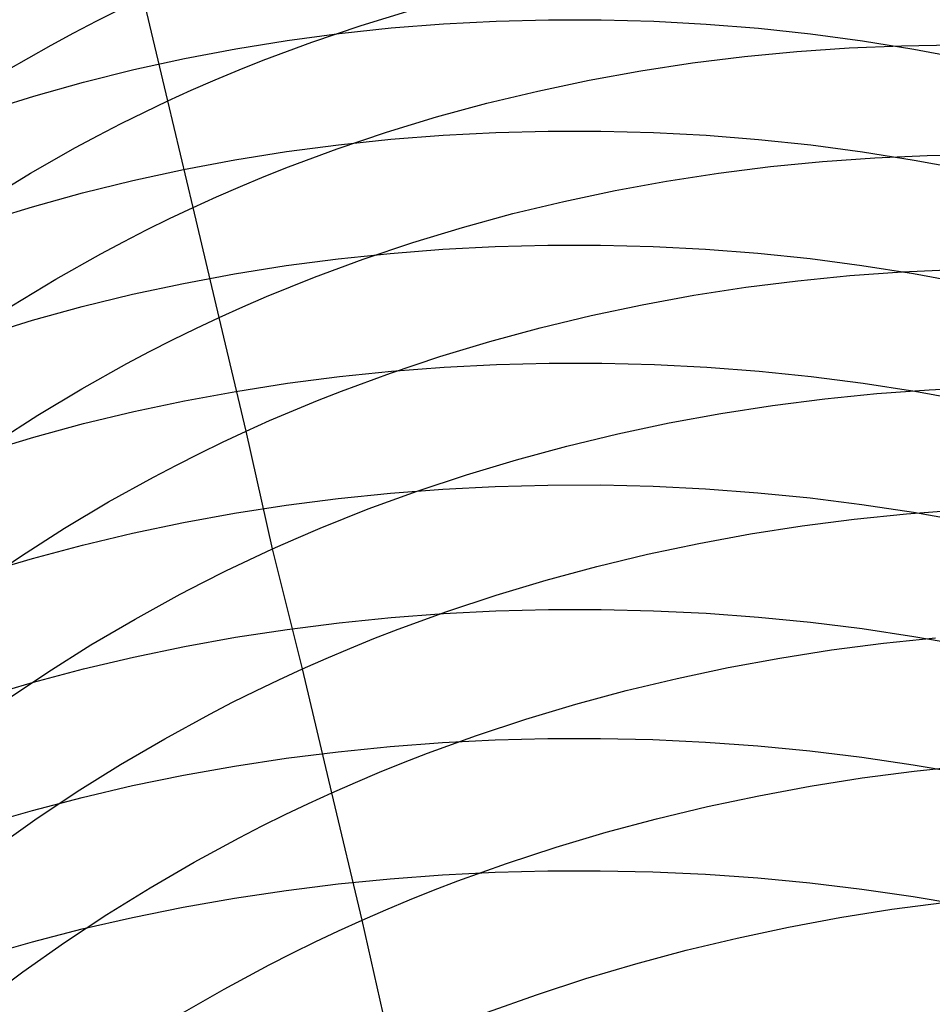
# Model space of a CAD drawing. Extents: x -383 to 1849, y -1185 to -529.
# Tile 183 of 256: x -371 to -363, y -935 to -926. Entities that reach past the tile are written whole.
import ezdxf

# ---------------------------------------------------------------- set-up
doc = ezdxf.new("R2010")
doc.units = 0
doc.layers.add('PREDEFINITO', color=7, linetype='CONTINUOUS')

msp = doc.modelspace()

# ---------------------------------------------------------------- linework, layer by layer
at = {"layer": 'PREDEFINITO'}
for p, q in [((-369.7873, -926.6685, 525.5622), (-370.015, -925.7072, 527.3448)), ((-370.4496, -925.9197, 527.4028), (-370.2333, -925.8117, 527.3729)), ((-367.9784, -925.9617, 525.4012), (-367.5117, -925.8194, 525.3803)), ((-370.664, -926.0311, 527.4346), (-370.4496, -925.9197, 527.4028)), ((-368.4399, -926.1177, 525.4297), (-367.9784, -925.9617, 525.4012)), ((-367.6976, -925.9858, 626.9876), (-367.2083, -925.9472, 627.0016)), ((-367.2083, -925.9472, 627.0016), (-366.7178, -925.9216, 627.0075)), ((-366.7178, -925.9216, 627.0075), (-366.2265, -925.909, 627.0055)), ((-366.2265, -925.909, 627.0055), (-365.7349, -925.9095, 626.9955)), ((-365.7349, -925.9095, 626.9955), (-365.2438, -925.9229, 626.9775)), ((-365.2438, -925.9229, 626.9775), (-364.7534, -925.9493, 626.9517)), ((-364.7534, -925.9493, 626.9517), (-364.2646, -925.9887, 626.9179)), ((-370.8764, -926.1458, 527.4683), (-370.664, -926.0311, 527.4346)), ((-368.67, -926.1024, 626.9354), (-368.185, -926.0376, 626.9655)), ((-368.185, -926.0376, 626.9655), (-367.6976, -925.9858, 626.9876)), ((-364.2646, -925.9887, 626.9179), (-363.7777, -926.041, 626.8762)), ((-363.7777, -926.041, 626.8762), (-363.2933, -926.1062, 626.8267)), ((-371.2951, -926.385, 527.541), (-370.8764, -926.1458, 527.4683)), ((-369.1521, -926.1803, 626.8972), (-368.67, -926.1024, 626.9354)), ((-368.8955, -926.2875, 525.4661), (-368.4399, -926.1177, 525.4297)), ((-363.4179, -926.1715, 523.7175), (-362.9287, -926.1515, 523.7644)), ((-363.2933, -926.1062, 626.8267), (-362.812, -926.1843, 626.7694)), ((-362.9287, -926.1515, 523.7644), (-362.4397, -926.1449, 523.8185)), ((-369.6307, -926.2714, 626.8509), (-369.1521, -926.1803, 626.8972)), ((-364.8816, -926.3125, 523.6211), (-364.3949, -926.252, 523.6458)), ((-364.3949, -926.252, 523.6458), (-363.9069, -926.205, 523.678)), ((-363.9069, -926.205, 523.678), (-363.4179, -926.1715, 523.7175)), ((-362.812, -926.1843, 626.7694), (-362.3343, -926.2753, 626.7042)), ((-370.1052, -926.3756, 626.7965), (-369.6307, -926.2714, 626.8509)), ((-369.121, -926.3776, 525.4872), (-368.8955, -926.2875, 525.4661)), ((-365.3663, -926.3865, 523.6038), (-364.8816, -926.3125, 523.6211)), ((-370.5752, -926.4931, 626.7338), (-370.1052, -926.3756, 626.7965)), ((-369.3449, -926.4711, 525.5102), (-369.121, -926.3776, 525.4872)), ((-365.8485, -926.4741, 523.5942), (-365.3663, -926.3865, 523.6038)), ((-371.0401, -926.6237, 626.663), (-370.5752, -926.4931, 626.7338)), ((-369.567, -926.5681, 525.5352), (-369.3449, -926.4711, 525.5102)), ((-366.3277, -926.5751, 523.5923), (-365.8485, -926.4741, 523.5942)), ((-371.4993, -926.7675, 626.584), (-371.0401, -926.6237, 626.663)), ((-369.7873, -926.6685, 525.5622), (-369.567, -926.5681, 525.5352)), ((-366.8033, -926.6898, 523.5981), (-366.3277, -926.5751, 523.5923)), ((-370.0058, -926.7724, 525.5912), (-369.7873, -926.6685, 525.5622)), ((-369.5513, -927.6635, 523.7996), (-369.7873, -926.6685, 525.5622)), ((-367.2748, -926.818, 523.6117), (-366.8033, -926.6898, 523.5981)), ((-370.2224, -926.8797, 525.6222), (-370.0058, -926.7724, 525.5912)), ((-370.437, -926.9904, 525.6551), (-370.2224, -926.8797, 525.6222)), ((-367.7416, -926.9598, 523.6332), (-367.2748, -926.818, 523.6117)), ((-370.6497, -927.1044, 525.6899), (-370.437, -926.9904, 525.6551)), ((-368.2032, -927.1153, 523.6627), (-367.7416, -926.9598, 523.6332)), ((-367.7033, -927.0261, 628.7438), (-367.2133, -926.9878, 628.7585)), ((-367.2133, -926.9878, 628.7585), (-366.7219, -926.9623, 628.765)), ((-366.7219, -926.9623, 628.765), (-366.2297, -926.9498, 628.7632)), ((-366.2297, -926.9498, 628.7632), (-365.7373, -926.95, 628.7533)), ((-365.7373, -926.95, 628.7533), (-365.2452, -926.9632, 628.7351)), ((-365.2452, -926.9632, 628.7351), (-364.754, -926.9891, 628.7087)), ((-364.754, -926.9891, 628.7087), (-364.2643, -927.0278, 628.6742)), ((-368.6773, -927.1414, 628.6894), (-368.1916, -927.0773, 628.7207)), ((-368.1916, -927.0773, 628.7207), (-367.7033, -927.0261, 628.7438)), ((-364.2643, -927.0278, 628.6742), (-363.7765, -927.0792, 628.6315)), ((-363.7765, -927.0792, 628.6315), (-363.2913, -927.1434, 628.5808)), ((-371.069, -927.342, 525.7652), (-370.6497, -927.1044, 525.6899)), ((-369.1602, -927.2185, 628.6497), (-368.6773, -927.1414, 628.6894)), ((-368.659, -927.2844, 523.7002), (-368.2032, -927.1153, 523.6627)), ((-363.2913, -927.1434, 628.5808), (-362.8091, -927.2204, 628.5219)), ((-363.1782, -927.1989, 521.9719), (-362.6896, -927.1777, 522.0204)), ((-362.6896, -927.1777, 522.0204), (-362.2012, -927.1698, 522.0764)), ((-369.6395, -927.3086, 628.6016), (-369.1602, -927.2185, 628.6497)), ((-364.154, -927.2813, 521.8977), (-363.6665, -927.2335, 521.931)), ((-363.6665, -927.2335, 521.931), (-363.1782, -927.1989, 521.9719)), ((-362.8091, -927.2204, 628.5219), (-362.3306, -927.31, 628.455)), ((-371.4799, -927.5922, 525.848), (-371.069, -927.342, 525.7652)), ((-370.1147, -927.4116, 628.5451), (-369.6395, -927.3086, 628.6016)), ((-368.8846, -927.374, 523.722), (-368.659, -927.2844, 523.7002)), ((-365.1243, -927.4171, 521.8543), (-364.6401, -927.3425, 521.8721)), ((-364.6401, -927.3425, 521.8721), (-364.154, -927.2813, 521.8977)), ((-370.5853, -927.5277, 628.4802), (-370.1147, -927.4116, 628.5451)), ((-369.1086, -927.4671, 523.7458), (-368.8846, -927.374, 523.722)), ((-365.6061, -927.505, 521.8444), (-365.1243, -927.4171, 521.8543)), ((-371.0507, -927.6568, 628.4069), (-370.5853, -927.5277, 628.4802)), ((-369.3308, -927.5636, 523.7717), (-369.1086, -927.4671, 523.7458)), ((-366.0848, -927.6064, 521.8424), (-365.6061, -927.505, 521.8444)), ((-369.5513, -927.6635, 523.7996), (-369.3308, -927.5636, 523.7717)), ((-366.5601, -927.7211, 521.8485), (-366.0848, -927.6064, 521.8424)), ((-371.5104, -927.7989, 628.3251), (-371.0507, -927.6568, 628.4069)), ((-369.7699, -927.7668, 523.8296), (-369.5513, -927.6635, 523.7996)), ((-369.307, -928.692, 522.0572), (-369.5513, -927.6635, 523.7996)), ((-367.0312, -927.8493, 521.8626), (-366.5601, -927.7211, 521.8485)), ((-369.9866, -927.8735, 523.8616), (-369.7699, -927.7668, 523.8296)), ((-370.2014, -927.9835, 523.8957), (-369.9866, -927.8735, 523.8616)), ((-367.4978, -927.9909, 521.8849), (-367.0312, -927.8493, 521.8626)), ((-370.4143, -928.0968, 523.9317), (-370.2014, -927.9835, 523.8957)), ((-367.9592, -928.146, 521.9154), (-367.4978, -927.9909, 521.8849)), ((-370.8339, -928.3329, 524.0097), (-370.4143, -928.0968, 523.9317)), ((-368.1946, -928.1436, 630.4615), (-367.7067, -928.0927, 630.4856)), ((-367.7067, -928.0927, 630.4856), (-367.217, -928.0545, 630.5013)), ((-367.217, -928.0545, 630.5013), (-366.726, -928.029, 630.5083)), ((-366.726, -928.029, 630.5083), (-366.2342, -928.0162, 630.5069)), ((-366.2342, -928.0162, 630.5069), (-365.7422, -928.016, 630.497)), ((-365.7422, -928.016, 630.497), (-365.2505, -928.0286, 630.4787)), ((-365.2505, -928.0286, 630.4787), (-364.7597, -928.0538, 630.4519)), ((-364.7597, -928.0538, 630.4519), (-364.2703, -928.0916, 630.4167)), ((-364.2703, -928.0916, 630.4167), (-363.7829, -928.142, 630.3731)), ((-368.68, -928.2074, 630.4287), (-368.1946, -928.1436, 630.4615)), ((-368.4149, -928.3145, 521.9543), (-367.9592, -928.146, 521.9154)), ((-363.7829, -928.142, 630.3731), (-363.298, -928.205, 630.3212)), ((-369.6414, -928.3732, 630.3374), (-369.1624, -928.2839, 630.3874)), ((-369.1624, -928.2839, 630.3874), (-368.68, -928.2074, 630.4287)), ((-363.41, -928.2998, 520.2102), (-362.9215, -928.2646, 520.2529)), ((-363.298, -928.205, 630.3212), (-362.8162, -928.2806, 630.2609)), ((-362.9215, -928.2646, 520.2529), (-362.4327, -928.2426, 520.3034)), ((-362.8162, -928.2806, 630.2609), (-362.338, -928.3687, 630.1923)), ((-371.2452, -928.5815, 524.0953), (-370.8339, -928.3329, 524.0097)), ((-370.1162, -928.4753, 630.2788), (-369.6414, -928.3732, 630.3374)), ((-368.6404, -928.4038, 521.9768), (-368.4149, -928.3145, 521.9543)), ((-364.3843, -928.4098, 520.1486), (-363.8978, -928.3482, 520.1754)), ((-363.8978, -928.3482, 520.1754), (-363.41, -928.2998, 520.2102)), ((-368.8643, -928.4965, 522.0015), (-368.6404, -928.4038, 521.9768)), ((-364.8688, -928.4846, 520.1299), (-364.3843, -928.4098, 520.1486)), ((-370.5865, -928.5902, 630.2116), (-370.1162, -928.4753, 630.2788)), ((-369.0865, -928.5926, 522.0283), (-368.8643, -928.4965, 522.0015)), ((-365.351, -928.5727, 520.1193), (-364.8688, -928.4846, 520.1299)), ((-371.0516, -928.718, 630.1356), (-370.5865, -928.5902, 630.2116)), ((-369.307, -928.692, 522.0572), (-369.0865, -928.5926, 522.0283)), ((-365.8302, -928.674, 520.1169), (-365.351, -928.5727, 520.1193)), ((-371.511, -928.8587, 630.0509), (-371.0516, -928.718, 630.1356)), ((-369.5256, -928.7948, 522.0883), (-369.307, -928.692, 522.0572)), ((-369.0558, -929.7547, 520.3368), (-369.307, -928.692, 522.0572)), ((-366.3058, -928.7885, 520.1228), (-365.8302, -928.674, 520.1169)), ((-369.7424, -928.9009, 522.1214), (-369.5256, -928.7948, 522.0883)), ((-366.7775, -928.9163, 520.137), (-366.3058, -928.7885, 520.1228)), ((-369.9572, -929.0104, 522.1567), (-369.7424, -928.9009, 522.1214)), ((-367.2445, -929.0574, 520.1598), (-366.7775, -928.9163, 520.137)), ((-370.1701, -929.123, 522.194), (-369.9572, -929.0104, 522.1567)), ((-367.7064, -929.2117, 520.191), (-367.2445, -929.0574, 520.1598)), ((-370.5899, -929.3577, 522.2747), (-370.1701, -929.123, 522.194)), ((-368.1823, -929.2441, 632.18), (-367.6945, -929.194, 632.205)), ((-367.6945, -929.194, 632.205), (-367.2048, -929.1565, 632.2211)), ((-367.2048, -929.1565, 632.2211), (-366.7138, -929.1316, 632.2284)), ((-366.7138, -929.1316, 632.2284), (-366.222, -929.1192, 632.227)), ((-366.222, -929.1192, 632.227), (-365.7301, -929.1193, 632.2169)), ((-365.7301, -929.1193, 632.2169), (-365.2385, -929.1319, 632.198)), ((-365.2385, -929.1319, 632.198), (-364.7477, -929.157, 632.1705)), ((-364.7477, -929.157, 632.1705), (-364.2584, -929.1946, 632.1343)), ((-364.2584, -929.1946, 632.1343), (-363.7711, -929.2445, 632.0895)), ((-368.6678, -929.3067, 632.1463), (-368.1823, -929.2441, 632.18)), ((-368.1626, -929.3794, 520.2309), (-367.7064, -929.2117, 520.191)), ((-363.7711, -929.2445, 632.0895), (-363.2863, -929.3069, 632.0361)), ((-371.0015, -929.6047, 522.3634), (-370.5899, -929.3577, 522.2747)), ((-369.6293, -929.47, 632.0521), (-369.1503, -929.3821, 632.1036)), ((-369.1503, -929.3821, 632.1036), (-368.6678, -929.3067, 632.1463)), ((-368.3884, -929.4682, 520.2541), (-368.1626, -929.3794, 520.2309)), ((-363.2863, -929.3069, 632.0361), (-362.8047, -929.3817, 631.9741)), ((-363.158, -929.4032, 518.5139), (-362.6692, -929.3671, 518.5581)), ((-362.8047, -929.3817, 631.9741), (-362.3266, -929.4688, 631.9036)), ((-362.6692, -929.3671, 518.5581), (-362.1802, -929.344, 518.6104)), ((-370.1042, -929.5707, 631.9916), (-369.6293, -929.47, 632.0521)), ((-368.6125, -929.5604, 520.2794), (-368.3884, -929.4682, 520.2541)), ((-364.1328, -929.5144, 518.4499), (-363.6461, -929.4523, 518.4778)), ((-363.6461, -929.4523, 518.4778), (-363.158, -929.4032, 518.5139)), ((-370.5746, -929.684, 631.9222), (-370.1042, -929.5707, 631.9916)), ((-368.835, -929.6559, 520.307), (-368.6125, -929.5604, 520.2794)), ((-364.6176, -929.5896, 518.4303), (-364.1328, -929.5144, 518.4499)), ((-371.4044, -929.8636, 522.4598), (-371.0015, -929.6047, 522.3634)), ((-369.0558, -929.7547, 520.3368), (-368.835, -929.6559, 520.307)), ((-365.1001, -929.6778, 518.4191), (-364.6176, -929.5896, 518.4303)), ((-371.0398, -929.8101, 631.8438), (-370.5746, -929.684, 631.9222)), ((-369.2747, -929.8569, 520.3687), (-369.0558, -929.7547, 520.3368)), ((-368.8072, -930.854, 518.6411), (-369.0558, -929.7547, 520.3368)), ((-365.5796, -929.779, 518.4164), (-365.1001, -929.6778, 518.4191)), ((-371.4994, -929.9489, 631.7564), (-371.0398, -929.8101, 631.8438)), ((-366.0555, -929.8933, 518.4222), (-365.5796, -929.779, 518.4164)), ((-369.4917, -929.9623, 520.4029), (-369.2747, -929.8569, 520.3687)), ((-366.5274, -930.0207, 518.4367), (-366.0555, -929.8933, 518.4222)), ((-369.7068, -930.071, 520.4392), (-369.4917, -929.9623, 520.4029)), ((-366.9948, -930.1611, 518.4598), (-366.5274, -930.0207, 518.4367)), ((-369.92, -930.1828, 520.4776), (-369.7068, -930.071, 520.4392)), ((-370.3403, -930.4159, 520.5608), (-369.92, -930.1828, 520.4776)), ((-367.457, -930.3147, 518.4918), (-366.9948, -930.1611, 518.4598)), ((-367.7064, -930.3327, 633.8998), (-367.2168, -930.2952, 633.9169)), ((-367.2168, -930.2952, 633.9169), (-366.7259, -930.2701, 633.925)), ((-366.7259, -930.2701, 633.925), (-366.2342, -930.2573, 633.924)), ((-366.2342, -930.2573, 633.924), (-365.7422, -930.2569, 633.9141)), ((-365.7422, -930.2569, 633.9141), (-365.2506, -930.2688, 633.8953)), ((-365.2506, -930.2688, 633.8953), (-364.7599, -930.2929, 633.8676)), ((-364.7599, -930.2929, 633.8676), (-364.2706, -930.3293, 633.8309)), ((-368.6795, -930.4449, 633.8385), (-368.1942, -930.3826, 633.8737)), ((-368.1942, -930.3826, 633.8737), (-367.7064, -930.3327, 633.8998)), ((-367.9135, -930.4813, 518.5326), (-367.457, -930.3147, 518.4918)), ((-364.2706, -930.3293, 633.8309), (-363.7832, -930.378, 633.7854)), ((-363.7832, -930.378, 633.7854), (-363.2984, -930.4389, 633.731)), ((-370.7524, -930.6611, 520.6523), (-370.3403, -930.4159, 520.5608)), ((-369.1619, -930.5196, 633.7941), (-368.6795, -930.4449, 633.8385)), ((-368.1394, -930.5696, 518.5563), (-367.9135, -930.4813, 518.5326)), ((-363.2984, -930.4389, 633.731), (-362.8167, -930.512, 633.6679)), ((-362.882, -930.5269, 516.8348), (-362.3939, -930.49, 516.8805)), ((-369.6408, -930.6067, 633.7407), (-369.1619, -930.5196, 633.7941)), ((-368.3637, -930.6611, 518.5823), (-368.1394, -930.5696, 518.5563)), ((-363.8557, -930.6392, 516.7685), (-363.3695, -930.5766, 516.7974)), ((-363.3695, -930.5766, 516.7974), (-362.882, -930.5269, 516.8348)), ((-362.8167, -930.512, 633.6679), (-362.3385, -930.5974, 633.5959)), ((-371.1559, -930.918, 520.7518), (-370.7524, -930.6611, 520.6523)), ((-370.1156, -930.7064, 633.6782), (-369.6408, -930.6067, 633.7407)), ((-368.5864, -930.7559, 518.6106), (-368.3637, -930.6611, 518.5823)), ((-364.3401, -930.7146, 516.7482), (-363.8557, -930.6392, 516.7685)), ((-370.5858, -930.8185, 633.6064), (-370.1156, -930.7064, 633.6782)), ((-368.8072, -930.854, 518.6411), (-368.5864, -930.7559, 518.6106)), ((-364.8221, -930.803, 516.7366), (-364.3401, -930.7146, 516.7482)), ((-371.0508, -930.9431, 633.5255), (-370.5858, -930.8185, 633.6064)), ((-369.0263, -930.9553, 518.6739), (-368.8072, -930.854, 518.6411)), ((-368.5288, -931.9758, 516.9653), (-368.8072, -930.854, 518.6411)), ((-365.3012, -930.9043, 516.7337), (-364.8221, -930.803, 516.7366)), ((-371.5506, -931.1862, 520.8591), (-371.1559, -930.918, 520.7518)), ((-371.5102, -931.0802, 633.4353), (-371.0508, -930.9431, 633.5255)), ((-365.777, -931.0185, 516.7396), (-365.3012, -930.9043, 516.7337)), ((-369.2435, -931.0599, 518.709), (-369.0263, -930.9553, 518.6739)), ((-366.2487, -931.1457, 516.7545), (-365.777, -931.0185, 516.7396)), ((-369.4587, -931.1677, 518.7463), (-369.2435, -931.0599, 518.709)), ((-369.672, -931.2786, 518.7858), (-369.4587, -931.1677, 518.7463)), ((-366.7159, -931.2858, 516.7783), (-366.2487, -931.1457, 516.7545)), ((-370.0926, -931.5096, 518.8713), (-369.672, -931.2786, 518.7858)), ((-367.1781, -931.4388, 516.8112), (-366.7159, -931.2858, 516.7783)), ((-368.1862, -931.5453, 635.5489), (-367.6988, -931.4959, 635.576)), ((-367.6988, -931.4959, 635.576), (-367.2096, -931.4587, 635.5938)), ((-367.6347, -931.6048, 516.8533), (-367.1781, -931.4388, 516.8112)), ((-367.2096, -931.4587, 635.5938), (-366.719, -931.4338, 635.6023)), ((-366.719, -931.4338, 635.6023), (-366.2277, -931.4211, 635.6016)), ((-366.2277, -931.4211, 635.6016), (-365.7361, -931.4205, 635.5917)), ((-365.7361, -931.4205, 635.5917), (-365.245, -931.4321, 635.5725)), ((-365.245, -931.4321, 635.5725), (-364.7547, -931.4559, 635.5442)), ((-364.7547, -931.4559, 635.5442), (-364.2658, -931.4917, 635.5067)), ((-364.2658, -931.4917, 635.5067), (-363.7789, -931.5397, 635.4601)), ((-370.505, -931.7525, 518.9652), (-370.0926, -931.5096, 518.8713)), ((-368.6713, -931.6069, 635.5124), (-368.1862, -931.5453, 635.5489)), ((-363.7789, -931.5397, 635.4601), (-363.2945, -931.5997, 635.4044)), ((-369.6319, -931.767, 635.4114), (-369.1533, -931.6808, 635.4666)), ((-369.1533, -931.6808, 635.4666), (-368.6713, -931.6069, 635.5124)), ((-367.8607, -931.6927, 516.8778), (-367.6347, -931.6048, 516.8533)), ((-363.2945, -931.5997, 635.4044), (-362.8132, -931.6718, 635.3396)), ((-363.0962, -931.7348, 515.1395), (-362.6094, -931.6842, 515.1779)), ((-362.8132, -931.6718, 635.3396), (-362.3355, -931.756, 635.2658)), ((-370.9088, -932.007, 519.0675), (-370.505, -931.7525, 518.9652)), ((-370.1065, -931.8655, 635.3468), (-369.6319, -931.767, 635.4114)), ((-368.0851, -931.7838, 516.9046), (-367.8607, -931.6927, 516.8778)), ((-363.5818, -931.7982, 515.1099), (-363.0962, -931.7348, 515.1395)), ((-370.5765, -931.9763, 635.2727), (-370.1065, -931.8655, 635.3468)), ((-368.3078, -931.8782, 516.9338), (-368.0851, -931.7838, 516.9046)), ((-364.0657, -931.8744, 515.0891), (-363.5818, -931.7982, 515.1099)), ((-368.5288, -931.9758, 516.9653), (-368.3078, -931.8782, 516.9338)), ((-365.026, -932.0648, 515.0743), (-364.5473, -931.9632, 515.0772)), ((-364.5473, -931.9632, 515.0772), (-364.0657, -931.8744, 515.0891)), ((-371.3037, -932.2726, 519.1779), (-370.9088, -932.007, 519.0675)), ((-371.0414, -932.0995, 635.1892), (-370.5765, -931.9763, 635.2727)), ((-368.748, -932.0767, 516.9991), (-368.5288, -931.9758, 516.9653)), ((-368.2525, -933.1336, 515.3133), (-368.5288, -931.9758, 516.9653)), ((-371.5006, -932.235, 635.0962), (-371.0414, -932.0995, 635.1892)), ((-368.9654, -932.1807, 517.0353), (-368.748, -932.0767, 516.9991)), ((-365.5014, -932.1792, 515.0805), (-365.026, -932.0648, 515.0743)), ((-369.1808, -932.2879, 517.0738), (-368.9654, -932.1807, 517.0353)), ((-365.9729, -932.3063, 515.0959), (-365.5014, -932.1792, 515.0805)), ((-369.3944, -932.3982, 517.1146), (-369.1808, -932.2879, 517.0738)), ((-366.4399, -932.4462, 515.1205), (-365.9729, -932.3063, 515.0959)), ((-369.8155, -932.628, 517.2028), (-369.3944, -932.3982, 517.1146)), ((-366.9019, -932.5989, 515.1544), (-366.4399, -932.4462, 515.1205)), ((-367.3583, -932.7643, 515.1978), (-366.9019, -932.5989, 515.1544)), ((-370.2284, -932.8695, 517.2998), (-369.8155, -932.628, 517.2028)), ((-368.1949, -932.7502, 637.1948), (-367.7072, -932.7013, 637.223)), ((-367.7072, -932.7013, 637.223), (-367.2176, -932.6644, 637.2417)), ((-367.2176, -932.6644, 637.2417), (-366.7266, -932.6395, 637.2508)), ((-366.7266, -932.6395, 637.2508), (-366.2349, -932.6266, 637.2505)), ((-366.2349, -932.6266, 637.2505), (-365.743, -932.6257, 637.2407)), ((-365.743, -932.6257, 637.2407), (-365.2514, -932.6368, 637.2215)), ((-365.2514, -932.6368, 637.2215), (-364.7607, -932.6598, 637.1928)), ((-364.7607, -932.6598, 637.1928), (-364.2714, -932.6948, 637.1548)), ((-364.2714, -932.6948, 637.1548), (-363.7841, -932.7417, 637.1074)), ((-368.6803, -932.8113, 637.157), (-368.1949, -932.7502, 637.1948)), ((-367.5843, -932.8518, 515.2231), (-367.3583, -932.7643, 515.1978)), ((-363.7841, -932.7417, 637.1074), (-363.2992, -932.8004, 637.0507)), ((-370.6329, -933.1224, 517.4054), (-370.2284, -932.8695, 517.2998)), ((-369.6415, -932.9695, 637.0526), (-369.1626, -932.8843, 637.1096)), ((-369.1626, -932.8843, 637.1096), (-368.6803, -932.8113, 637.157)), ((-367.8087, -932.9425, 515.2508), (-367.5843, -932.8518, 515.2231)), ((-363.2992, -932.8004, 637.0507), (-362.8175, -932.8711, 636.9847)), ((-362.8175, -932.8711, 636.9847), (-362.3394, -932.9536, 636.9094)), ((-362.8108, -932.9317, 513.5116), (-362.3238, -932.8805, 513.5514)), ((-370.1163, -933.0668, 636.986), (-369.6415, -932.9695, 637.0526)), ((-368.0315, -933.0365, 515.2808), (-367.8087, -932.9425, 515.2508)), ((-363.2967, -932.9955, 513.4807), (-362.8108, -932.9317, 513.5116)), ((-370.5865, -933.1763, 636.9097), (-370.1163, -933.0668, 636.986)), ((-368.2525, -933.1336, 515.3133), (-368.0315, -933.0365, 515.2808)), ((-363.7808, -933.0718, 513.4589), (-363.2967, -932.9955, 513.4807)), ((-371.0285, -933.3863, 517.5193), (-370.6329, -933.1224, 517.4054)), ((-368.4717, -933.2339, 515.3481), (-368.2525, -933.1336, 515.3133)), ((-367.9713, -934.3247, 513.6861), (-368.2525, -933.1336, 515.3133)), ((-364.7418, -933.2621, 513.4429), (-364.2627, -933.1607, 513.4463)), ((-364.2627, -933.1607, 513.4463), (-363.7808, -933.0718, 513.4589)), ((-371.0515, -933.2979, 636.8237), (-370.5865, -933.1763, 636.9097)), ((-368.6892, -933.3373, 515.3854), (-368.4717, -933.2339, 515.3481)), ((-371.5109, -933.4316, 636.728), (-371.0515, -933.2979, 636.8237)), ((-368.9047, -933.4439, 515.425), (-368.6892, -933.3373, 515.3854)), ((-365.2175, -933.3761, 513.4489), (-364.7418, -933.2621, 513.4429)), ((-371.415, -933.6609, 517.6414), (-371.0285, -933.3863, 517.5193)), ((-365.6894, -933.5027, 513.4643), (-365.2175, -933.3761, 513.4489)), ((-369.1183, -933.5535, 515.467), (-368.9047, -933.4439, 515.425)), ((-366.1568, -933.6419, 513.4893), (-365.6894, -933.5027, 513.4643)), ((-369.5397, -933.7817, 515.5579), (-369.1183, -933.5535, 515.467)), ((-366.6192, -933.7937, 513.5238), (-366.1568, -933.6419, 513.4893)), ((-369.953, -934.0215, 515.6578), (-369.5397, -933.7817, 515.5579)), ((-367.0761, -933.9581, 513.5681), (-366.6192, -933.7937, 513.5238)), ((-367.2183, -933.9011, 638.8666), (-366.7273, -933.8764, 638.8762)), ((-366.7273, -933.8764, 638.8762), (-366.2355, -933.8635, 638.8761)), ((-366.2355, -933.8635, 638.8761), (-365.7435, -933.8624, 638.8663)), ((-365.7435, -933.8624, 638.8663), (-365.2518, -933.8731, 638.8469)), ((-365.2518, -933.8731, 638.8469), (-364.761, -933.8955, 638.8178)), ((-364.761, -933.8955, 638.8178), (-364.2716, -933.9296, 638.7791)), ((-368.6812, -934.0462, 638.7792), (-368.1958, -933.986, 638.8181)), ((-368.1958, -933.986, 638.8181), (-367.708, -933.9376, 638.8472)), ((-367.708, -933.9376, 638.8472), (-367.2183, -933.9011, 638.8666)), ((-367.3024, -934.045, 513.5939), (-367.0761, -933.9581, 513.5681)), ((-364.2716, -933.9296, 638.7791), (-363.7842, -933.9755, 638.7308)), ((-363.7842, -933.9755, 638.7308), (-363.2993, -934.0331, 638.673)), ((-370.3578, -934.2726, 515.7665), (-369.953, -934.0215, 515.6578)), ((-369.1637, -934.1183, 638.7305), (-368.6812, -934.0462, 638.7792)), ((-367.527, -934.1351, 513.6222), (-367.3024, -934.045, 513.5939)), ((-363.2993, -934.0331, 638.673), (-362.8175, -934.1023, 638.6056)), ((-369.6426, -934.2022, 638.6719), (-369.1637, -934.1183, 638.7305)), ((-367.75, -934.2283, 513.6529), (-367.527, -934.1351, 513.6222)), ((-363.0191, -934.2228, 511.8746), (-362.5333, -934.1581, 511.9062)), ((-362.8175, -934.1023, 638.6056), (-362.3393, -934.1832, 638.5287)), ((-370.1174, -934.2981, 638.6035), (-369.6426, -934.2022, 638.6719)), ((-367.9713, -934.3247, 513.6861), (-367.75, -934.2283, 513.6529)), ((-363.5032, -934.2999, 511.8524), (-363.0191, -934.2228, 511.8746)), ((-370.7539, -934.5344, 515.8838), (-370.3578, -934.2726, 515.7665)), ((-370.5877, -934.4058, 638.5252), (-370.1174, -934.2981, 638.6035)), ((-368.1908, -934.4242, 513.7218), (-367.9713, -934.3247, 513.6861)), ((-367.6938, -935.5494, 512.0856), (-367.9713, -934.3247, 513.6861)), ((-363.985, -934.3893, 511.8395), (-363.5032, -934.2999, 511.8524)), ((-371.0528, -934.5255, 638.4369), (-370.5877, -934.4058, 638.5252)), ((-368.4085, -934.5268, 513.76), (-368.1908, -934.4242, 513.7218)), ((-364.464, -934.491, 511.8361), (-363.985, -934.3893, 511.8395)), ((-371.5121, -934.6572, 638.3387), (-371.0528, -934.5255, 638.4369)), ((-371.1409, -934.8068, 516.0095), (-370.7539, -934.5344, 515.8838)), ((-368.6243, -934.6325, 513.8006), (-368.4085, -934.5268, 513.76)), ((-364.9398, -934.6051, 511.8423), (-364.464, -934.491, 511.8361)), ((-368.8382, -934.7413, 513.8437), (-368.6243, -934.6325, 513.8006)), ((-365.4116, -934.7316, 511.8582), (-364.9398, -934.6051, 511.8423)), ((-371.5185, -935.0891, 516.1433), (-371.1409, -934.8068, 516.0095)), ((-369.2602, -934.9675, 513.9368), (-368.8382, -934.7413, 513.8437)), ((-365.879, -934.8704, 511.8838), (-365.4116, -934.7316, 511.8582)), ((-366.3415, -935.0216, 511.9193), (-365.879, -934.8704, 511.8838)), ((-369.674, -935.2052, 514.0393), (-369.2602, -934.9675, 513.9368)), ((-366.7985, -935.1852, 511.9647), (-366.3415, -935.0216, 511.9193))]:
    msp.add_line(p, q, dxfattribs=at)
at = {"layer": 'PREDEFINITO', "extrusion": (0.001264, -0.042708, -0.999087)}
msp.add_arc((-393.2928, 939.7259, -529.1007), 14.9974, 125.19531, 297.29973, dxfattribs=at)
at = {"layer": 'PREDEFINITO', "extrusion": (0.015277, -0.101694, -0.994698)}
msp.add_arc((-499.6835, 916.7769, -471.7844), 14.997, 132.05505, 314.63656, dxfattribs=at)
at = {"layer": 'PREDEFINITO', "extrusion": (-0.016803, 0.114563, -0.993274)}
msp.add_arc((496.7709, -791.198, -678.8751), 14.9417, 95.84327, 275.27872, dxfattribs=at)
at = {"layer": 'PREDEFINITO', "extrusion": (-0.016824, 0.171811, -0.984986)}
msp.add_arc((454.776, -773.055, -732.399), 14.9608, 82.65115, 280.09999, dxfattribs=at)
at = {"layer": 'PREDEFINITO', "extrusion": (-0.016915, 0.074595, -0.99707)}
msp.add_arc((562.0337, -776.5876, -640.4484), 14.9382, 107.32431, 274.63425, dxfattribs=at)
at = {"layer": 'PREDEFINITO', "extrusion": (-0.016833, 0.307513, -0.951395)}
msp.add_arc((416.4254, -680.2015, -850.7398), 14.979, 55.83898, 295.27303, dxfattribs=at)
at = {"layer": 'PREDEFINITO', "extrusion": (-0.016807, 0.326121, -0.945179)}
msp.add_arc((413.5432, -664.5931, -866.0818), 14.9744, 51.68409, 297.64988, dxfattribs=at)

doc.saveas('drawing.dxf')
